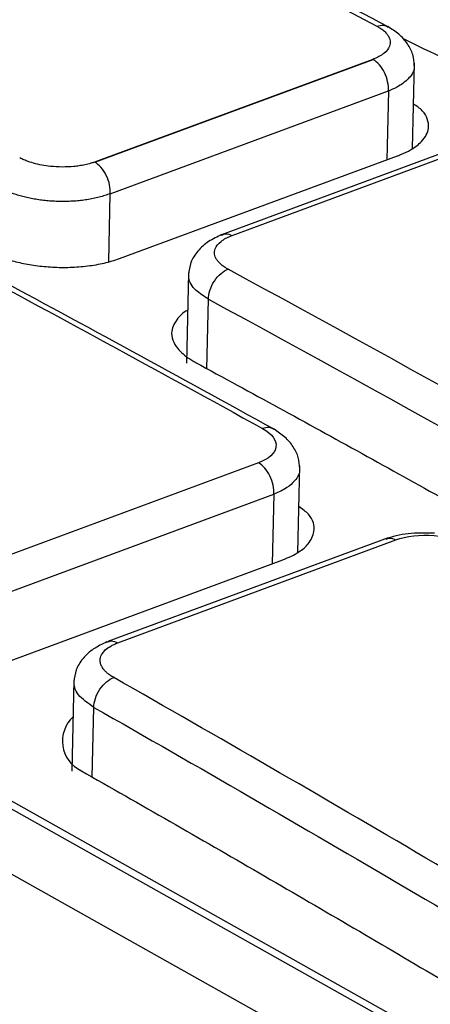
# Model space of a CAD drawing. Header units: millimetres. Extents: x -0.44 to 1.31, y -0.87 to 1.29.
# Tile 107 of 182: x 1.09177 to 1.09836, y -0.45722 to -0.44142. Entities that reach past the tile are written whole.
import ezdxf

# ---------------------------------------------------------------- set-up
doc = ezdxf.new("R2010")
doc.units = ezdxf.units.MM

msp = doc.modelspace()

# ---------------------------------------------------------------- linework, layer by layer
at = {"color": 7, "linetype": 'Continuous', "lineweight": 25}
for p, q in [((1.0974315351, -0.4420520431), (1.0929698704, -0.4437006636)), ((1.0929764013, -0.4437042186), (1.0974381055, -0.4420556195)), ((1.0980693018, -0.4434815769), (1.0981002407, -0.442113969)), ((1.0932229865, -0.444208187), (1.0976846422, -0.4425596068)), ((1.0700163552, -0.4429786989), (1.1009782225, -0.4603765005)), ((1.0994914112, -0.443207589), (1.0950061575, -0.4448667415)), ((1.0951762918, -0.4448796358), (1.099637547, -0.4432292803)), ((1.0933683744, -0.4452498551), (1.0978300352, -0.4436009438)), ((1.0998705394, -0.4587113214), (1.0732969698, -0.4437793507)), ((1.1000984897, -0.4587146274), (1.0735249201, -0.4437826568)), ((1.0944782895, -0.44548062), (1.0944454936, -0.4469303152)), ((1.0956002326, -0.4485279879), (1.0911388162, -0.4501803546)), ((1.0962317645, -0.4499667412), (1.0962631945, -0.4485774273)), ((1.0913856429, -0.4506848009), (1.0958473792, -0.4490326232)), ((1.0976775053, -0.4497325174), (1.0931820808, -0.4513971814)), ((1.0933423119, -0.4514185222), (1.0978040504, -0.4497663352)), ((1.0915307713, -0.4517379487), (1.0959925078, -0.4500857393)), ((1.092639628, -0.4520154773), (1.0926065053, -0.4534796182))]:
    msp.add_line(p, q, dxfattribs=at)
at = {"color": 250, "linetype": 'Continuous', "lineweight": 25}
for p, q in [((1.0976846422, -0.4425596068), (1.09765966, -0.4436639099)), ((1.0931983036, -0.4452992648), (1.0932229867, -0.4442081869)), ((1.0947720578, -0.4470193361), (1.0947973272, -0.4459023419)), ((1.0958473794, -0.4490326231), (1.0958221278, -0.4501488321)), ((1.0929329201, -0.4535752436), (1.0929582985, -0.4524534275))]:
    msp.add_line(p, q, dxfattribs=at)
at = {"color": 7, "linetype": 'Continuous', "lineweight": 25}
for centre, radius, start, end in [((1.0928350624, -0.4439556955), 0.0002884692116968, 60.6633110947, 62.1393903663), ((1.0929849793, -0.4529940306), 0.0005286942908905, 132.7240553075, 243.7319238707)]:
    msp.add_arc(centre, radius, start, end, dxfattribs=at)
for points, knots in [([(1.02250424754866, -0.4506280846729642), (1.046034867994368, -0.4393931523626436), (1.069595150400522, -0.4296688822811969), (1.116482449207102, -0.4133624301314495), (1.139809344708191, -0.4067802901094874), (1.1628746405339, -0.4018101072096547)], [0, 0, 0, 0, 0.4999999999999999, 0.4999999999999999, 1, 1, 1, 1]), ([(1.220002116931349, -0.4339106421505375), (1.196939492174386, -0.4388802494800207), (1.173615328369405, -0.4454614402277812), (1.126733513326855, -0.4617652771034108), (1.10317598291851, -0.4714878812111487), (1.079648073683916, -0.4827208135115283)], [0, 0, 0, 0, 0.5, 0.5, 1, 1, 1, 1]), ([(1.126235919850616, -0.4573245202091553), (1.125796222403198, -0.4570401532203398), (1.124916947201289, -0.456471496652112), (1.123597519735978, -0.4556281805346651), (1.122277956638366, -0.4547920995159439), (1.120958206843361, -0.4539639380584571), (1.119638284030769, -0.4531435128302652), (1.118318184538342, -0.4523308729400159), (1.116997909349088, -0.4515260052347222), (1.115677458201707, -0.4507289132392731), (1.114356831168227, -0.4499395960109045), (1.11303602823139, -0.4491580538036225), (1.11171504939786, -0.4483842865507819), (1.110393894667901, -0.4476182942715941), (1.109072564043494, -0.446860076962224), (1.107751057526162, -0.4461096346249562), (1.106429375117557, -0.4453669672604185), (1.105107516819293, -0.4446320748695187), (1.103785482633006, -0.4439049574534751), (1.102463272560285, -0.4431856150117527), (1.10114088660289, -0.4424740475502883), (1.099818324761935, -0.4417702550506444), (1.09849558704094, -0.4410742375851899), (1.09717267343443, -0.4403859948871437), (1.095849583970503, -0.4397055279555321), (1.094526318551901, -0.4390328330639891), (1.093202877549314, -0.4383679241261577), (1.09187925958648, -0.4377107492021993), (1.090555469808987, -0.4370615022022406), (1.089231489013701, -0.4364194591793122), (1.088348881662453, -0.4359980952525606), (1.087907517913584, -0.4357873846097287)], [0, 0, 0, 0, 0.0345266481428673, 0.0690438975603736, 0.1035524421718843, 0.1380529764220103, 0.1725461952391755, 0.2070327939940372, 0.2415134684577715, 0.2759889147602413, 0.3104598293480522, 0.3449269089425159, 0.3793908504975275, 0.4138523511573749, 0.4483121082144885, 0.4827708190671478, 0.5172291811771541, 0.5516878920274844, 0.5861476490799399, 0.6206091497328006, 0.6550730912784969, 0.6895401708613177, 0.7240110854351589, 0.7584865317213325, 0.7929672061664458, 0.827453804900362, 0.8619470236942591, 0.8964475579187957, 0.9309561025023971, 0.9654733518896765, 1, 1, 1, 1]), ([(1.09768123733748, -0.4415308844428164), (1.096268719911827, -0.4407940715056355), (1.093147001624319, -0.4391656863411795), (1.090026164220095, -0.4376350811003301), (1.088317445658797, -0.4367970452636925)], [0, 0, 0, 0, 0.4524807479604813, 1, 1, 1, 1]), ([(1.097496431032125, -0.4415190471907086), (1.097512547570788, -0.4415279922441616), (1.097553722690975, -0.4415508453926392), (1.097606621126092, -0.4415896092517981), (1.097650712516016, -0.4416321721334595), (1.097712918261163, -0.4417138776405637), (1.097729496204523, -0.4418298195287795), (1.097638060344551, -0.4419418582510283), (1.097549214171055, -0.4419989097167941), (1.097488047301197, -0.4420297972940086), (1.097453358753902, -0.4420434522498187), (1.097431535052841, -0.4420520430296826)], [0, 0, 0, 0, 0.0560627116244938, 0.1432310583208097, 0.2216157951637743, 0.2865884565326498, 0.5705752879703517, 0.7845546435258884, 0.8921182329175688, 0.9321280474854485, 1, 1, 1, 1]), ([(1.098099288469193, -0.442154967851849), (1.098095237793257, -0.4420950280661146), (1.098087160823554, -0.4419755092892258), (1.097997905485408, -0.4418017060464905), (1.097861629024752, -0.4416452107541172), (1.097735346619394, -0.4415657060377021), (1.097673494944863, -0.4415267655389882)], [0, 0, 0, 0, 0.2566115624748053, 0.5116785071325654, 0.7608257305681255, 1, 1, 1, 1]), ([(1.1018176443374, -0.4437541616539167), (1.101436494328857, -0.4435367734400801), (1.100135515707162, -0.442794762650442), (1.098833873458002, -0.4421647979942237), (1.097913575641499, -0.4417193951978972)], [0, 0, 0, 0, 0.2929717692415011, 1, 1, 1, 1]), ([(1.097684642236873, -0.4425596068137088), (1.097690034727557, -0.4424669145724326), (1.097666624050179, -0.4423586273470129), (1.097575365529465, -0.4421720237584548), (1.097508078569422, -0.4420948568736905), (1.097438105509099, -0.4420556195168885)], [0, 0, 0, 0, 0.5, 0.5, 1, 1, 1, 1]), ([(1.095850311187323, -0.4479900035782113), (1.094338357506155, -0.4471581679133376), (1.090996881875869, -0.445319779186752), (1.087654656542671, -0.4435863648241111), (1.085824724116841, -0.4426372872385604)], [0, 0, 0, 0, 0.4524808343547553, 1, 1, 1, 1]), ([(1.097830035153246, -0.4436009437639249), (1.097832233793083, -0.4436001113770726), (1.097853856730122, -0.4435919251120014), (1.097929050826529, -0.4435626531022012), (1.098073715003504, -0.4434916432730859), (1.098251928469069, -0.4433548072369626), (1.0983417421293, -0.4431810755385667), (1.098316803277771, -0.4430127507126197), (1.09824866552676, -0.442877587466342), (1.098137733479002, -0.4428037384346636), (1.098085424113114, -0.4427689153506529)], [0, 0, 0, 0, 0.0042755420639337, 0.0420486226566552, 0.1505362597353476, 0.3252354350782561, 0.5657766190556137, 0.7225817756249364, 0.8691850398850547, 1, 1, 1, 1]), ([(1.092969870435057, -0.4437006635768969), (1.092950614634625, -0.4437073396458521), (1.092902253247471, -0.4437241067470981), (1.09281958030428, -0.4437448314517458), (1.092727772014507, -0.4437614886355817), (1.092607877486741, -0.4437762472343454), (1.092452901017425, -0.4437836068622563), (1.092277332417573, -0.4437737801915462), (1.092123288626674, -0.443750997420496), (1.091992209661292, -0.4437208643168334), (1.091898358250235, -0.4436901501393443), (1.091824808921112, -0.4436606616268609), (1.091791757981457, -0.4436442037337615), (1.091770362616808, -0.4436335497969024)], [0, 0, 0, 0, 0.0568425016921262, 0.142761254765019, 0.2194834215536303, 0.2856237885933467, 0.4282557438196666, 0.5708868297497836, 0.6779394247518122, 0.7850916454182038, 0.892372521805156, 0.9303278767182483, 1, 1, 1, 1]), ([(1.093222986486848, -0.4442081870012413), (1.093225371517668, -0.4441666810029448), (1.093222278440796, -0.4441186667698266), (1.093201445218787, -0.4440171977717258), (1.093183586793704, -0.4439639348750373), (1.093135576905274, -0.4438654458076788), (1.093105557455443, -0.4438205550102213), (1.093041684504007, -0.4437488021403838), (1.09300803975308, -0.4437219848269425), (1.09297640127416, -0.4437042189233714)], [0, 0, 0, 0, 0.25, 0.25, 0.5, 0.5, 0.75, 0.75, 1, 1, 1, 1]), ([(1.093222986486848, -0.4442081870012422), (1.09319459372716, -0.4442185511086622), (1.093138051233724, -0.4442391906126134), (1.09304589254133, -0.4442653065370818), (1.09294988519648, -0.4442875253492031), (1.092850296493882, -0.4443054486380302), (1.092748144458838, -0.4443191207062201), (1.092644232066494, -0.4443285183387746), (1.092539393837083, -0.4443336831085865), (1.092434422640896, -0.4443346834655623), (1.092330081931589, -0.4443316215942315), (1.092227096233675, -0.4443246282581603), (1.09212614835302, -0.4443138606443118), (1.09202787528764, -0.4442994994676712), (1.091932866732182, -0.444281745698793), (1.091841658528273, -0.4442608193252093), (1.09175474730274, -0.4442369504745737), (1.091672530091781, -0.4442103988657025), (1.09159552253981, -0.4441813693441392), (1.091523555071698, -0.4441503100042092), (1.091480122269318, -0.4441278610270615), (1.091458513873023, -0.4441166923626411)], [0, 0, 0, 0, 0.0570088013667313, 0.1135296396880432, 0.1695627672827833, 0.2251084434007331, 0.2801669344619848, 0.3347385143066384, 0.3888234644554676, 0.4424220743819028, 0.4955346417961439, 0.5481614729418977, 0.6003028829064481, 0.6519591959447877, 0.7031307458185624, 0.7538178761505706, 0.8040209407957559, 0.8537403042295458, 0.902976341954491, 0.9517294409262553, 1, 1, 1, 1]), ([(1.095013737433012, -0.4448649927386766), (1.094939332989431, -0.4448999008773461), (1.094787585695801, -0.4449710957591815), (1.094616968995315, -0.445128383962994), (1.094501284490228, -0.4453108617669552), (1.094485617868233, -0.445440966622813), (1.094477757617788, -0.4455062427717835)], [0, 0, 0, 0, 0.2394774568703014, 0.488412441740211, 0.7433265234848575, 0.9999999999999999, 0.9999999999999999, 0.9999999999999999, 0.9999999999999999]), ([(1.095112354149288, -0.4454211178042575), (1.095096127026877, -0.4454118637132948), (1.095054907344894, -0.4453883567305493), (1.095001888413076, -0.4453485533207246), (1.094957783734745, -0.4453050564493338), (1.094895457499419, -0.4452216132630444), (1.094878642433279, -0.4451037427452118), (1.094969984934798, -0.4449904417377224), (1.095062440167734, -0.4449305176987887), (1.095124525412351, -0.444899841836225), (1.095159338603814, -0.4448862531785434), (1.095176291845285, -0.4448796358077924)], [0, 0, 0, 0, 0.0564125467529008, 0.1432975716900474, 0.2219645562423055, 0.2867081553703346, 0.5707180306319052, 0.7846471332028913, 0.8921688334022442, 0.9474886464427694, 1, 1, 1, 1]), ([(1.091251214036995, -0.4451313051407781), (1.091280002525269, -0.4451457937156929), (1.091337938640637, -0.4451749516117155), (1.091434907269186, -0.4452150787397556), (1.09153935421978, -0.4452523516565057), (1.091651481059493, -0.4452860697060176), (1.091770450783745, -0.4453158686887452), (1.09189557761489, -0.4453413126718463), (1.092026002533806, -0.4453620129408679), (1.092160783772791, -0.4453776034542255), (1.09229887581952, -0.4453877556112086), (1.092439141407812, -0.4453921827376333), (1.092580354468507, -0.4453906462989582), (1.092721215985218, -0.445382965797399), (1.092860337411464, -0.4453690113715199), (1.092996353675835, -0.4453487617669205), (1.093127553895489, -0.4453221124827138), (1.093253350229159, -0.4452896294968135), (1.093329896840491, -0.4452631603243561), (1.093368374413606, -0.4452498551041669)], [0, 0, 0, 0, 0.0534436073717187, 0.1075539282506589, 0.1623322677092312, 0.2177798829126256, 0.2738979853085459, 0.330687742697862, 0.3881502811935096, 0.4462866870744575, 0.50509800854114, 0.5645852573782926, 0.6247494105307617, 0.6855914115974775, 0.7471121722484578, 0.8093125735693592, 0.8721934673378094, 0.9357556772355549, 1, 1, 1, 1]), ([(1.094797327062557, -0.4459023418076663), (1.094797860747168, -0.4458601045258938), (1.09480514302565, -0.4458114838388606), (1.094836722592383, -0.4457102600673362), (1.09486126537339, -0.4456576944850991), (1.094923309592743, -0.44556289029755), (1.094960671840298, -0.4455208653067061), (1.0950373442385, -0.4454567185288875), (1.095076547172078, -0.4454343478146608), (1.095112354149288, -0.4454211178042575)], [0, 0, 0, 0, 0.25, 0.25, 0.5, 0.5, 0.75, 0.75, 1, 1, 1, 1]), ([(1.09446473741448, -0.4460796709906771), (1.094462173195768, -0.4460809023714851), (1.094389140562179, -0.4461159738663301), (1.094281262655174, -0.4462273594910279), (1.094192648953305, -0.4463888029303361), (1.094214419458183, -0.4465567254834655), (1.09430344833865, -0.4467110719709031), (1.094435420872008, -0.4468243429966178), (1.0945470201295, -0.4468918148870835), (1.094577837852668, -0.4469093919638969), (1.094586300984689, -0.4469145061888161), (1.094588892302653, -0.4469161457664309), (1.094589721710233, -0.4469168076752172), (1.094590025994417, -0.446917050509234)], [0, 0, 0, 0, 0.0059065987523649, 0.1682284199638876, 0.4077091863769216, 0.5697523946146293, 0.7225355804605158, 0.9269991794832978, 0.9799940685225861, 0.9941154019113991, 0.9980838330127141, 0.9992970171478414, 1, 1, 1, 1]), ([(1.094590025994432, -0.4469170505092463), (1.095035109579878, -0.4471589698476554), (1.095925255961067, -0.447642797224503), (1.097260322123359, -0.4483781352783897), (1.098595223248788, -0.4491204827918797), (1.099929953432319, -0.4498704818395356), (1.101264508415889, -0.4506281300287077), (1.102598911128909, -0.451392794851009), (1.103488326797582, -0.4519089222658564), (1.103933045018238, -0.4521669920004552)], [0, 0, 0, 0, 0.1428638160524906, 0.2857209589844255, 0.428574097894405, 0.5714259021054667, 0.7142790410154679, 0.8571361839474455, 1, 1, 1, 1]), ([(1.095664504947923, -0.4479781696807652), (1.095813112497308, -0.4480606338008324), (1.095892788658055, -0.4481682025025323), (1.095868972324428, -0.4483714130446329), (1.095766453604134, -0.4484664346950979), (1.09560023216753, -0.4485279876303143)], [0, 0, 0, 0, 0.5, 0.5, 1, 1, 1, 1]), ([(1.096262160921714, -0.4486220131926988), (1.096258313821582, -0.4485623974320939), (1.09625064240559, -0.4484435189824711), (1.096164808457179, -0.4482696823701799), (1.096033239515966, -0.448111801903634), (1.095910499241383, -0.4480300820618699), (1.095850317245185, -0.4479900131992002)], [0, 0, 0, 0, 0.256306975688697, 0.5110959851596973, 0.7602806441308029, 1, 1, 1, 1]), ([(1.095847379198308, -0.4490326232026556), (1.09585281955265, -0.4489397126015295), (1.095829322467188, -0.4488311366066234), (1.09573777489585, -0.4486442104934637), (1.095670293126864, -0.4485670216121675), (1.095600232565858, -0.4485279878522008)], [0, 0, 0, 0, 0.5, 0.5, 1, 1, 1, 1]), ([(1.095992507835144, -0.4500857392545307), (1.096083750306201, -0.4500455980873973), (1.096250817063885, -0.4499720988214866), (1.096425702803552, -0.4498149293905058), (1.096516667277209, -0.4496119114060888), (1.096473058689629, -0.4493922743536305), (1.096304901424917, -0.4492709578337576), (1.096248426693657, -0.4492302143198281)], [0, 0, 0, 0, 0.1905389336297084, 0.3488805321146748, 0.5680563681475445, 0.8549340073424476, 1, 1, 1, 1]), ([(1.098423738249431, -0.4496586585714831), (1.098277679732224, -0.4496550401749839), (1.097984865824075, -0.4496477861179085), (1.097747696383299, -0.449716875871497), (1.09762882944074, -0.4497515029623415)], [0, 0, 0, 0, 0.4988100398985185, 1, 1, 1, 1]), ([(1.097804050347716, -0.4497663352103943), (1.097969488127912, -0.4497051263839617), (1.098195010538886, -0.4496788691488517), (1.098639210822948, -0.4497113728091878), (1.098854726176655, -0.4497696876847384), (1.099004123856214, -0.4498547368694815)], [0, 0, 0, 0, 0.5, 0.5, 1, 1, 1, 1]), ([(1.093167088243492, -0.4514036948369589), (1.09309354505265, -0.4514387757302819), (1.092943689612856, -0.45151025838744), (1.092775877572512, -0.4516680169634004), (1.092662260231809, -0.4518507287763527), (1.092646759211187, -0.4519808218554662), (1.092638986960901, -0.452046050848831)], [0, 0, 0, 0, 0.2401002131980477, 0.4892407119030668, 0.7439040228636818, 1, 1, 1, 1]), ([(1.093278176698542, -0.4519748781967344), (1.093258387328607, -0.4519629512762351), (1.09322022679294, -0.4519399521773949), (1.093174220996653, -0.4519039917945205), (1.093137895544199, -0.4518695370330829), (1.093110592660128, -0.4518370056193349), (1.093090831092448, -0.451806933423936), (1.093077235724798, -0.451779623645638), (1.093068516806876, -0.4517552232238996), (1.093063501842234, -0.45173382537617), (1.093061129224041, -0.451715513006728), (1.09306051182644, -0.4517003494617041), (1.093060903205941, -0.4516883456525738), (1.09306431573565, -0.4516503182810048), (1.093084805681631, -0.4515968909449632), (1.09314464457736, -0.4515272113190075), (1.093211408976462, -0.4514795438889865), (1.093281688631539, -0.4514425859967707), (1.093322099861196, -0.4514265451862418), (1.09334231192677, -0.4514185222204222)], [0, 0, 0, 0, 0.0690254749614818, 0.133104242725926, 0.1922400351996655, 0.2464192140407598, 0.2954706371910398, 0.3394390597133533, 0.3785084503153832, 0.412773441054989, 0.4421245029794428, 0.4664851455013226, 0.4858301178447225, 0.5001638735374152, 0.651054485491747, 0.7495443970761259, 0.874367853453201, 0.9371638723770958, 1, 1, 1, 1]), ([(1.092958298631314, -0.4524534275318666), (1.092959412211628, -0.4524115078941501), (1.092967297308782, -0.4523632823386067), (1.093000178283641, -0.4522626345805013), (1.093025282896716, -0.4522104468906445), (1.093088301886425, -0.4521161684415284), (1.093126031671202, -0.4520743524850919), (1.093203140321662, -0.4520104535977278), (1.09324241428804, -0.4519881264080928), (1.093278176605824, -0.4519748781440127)], [0, 0, 0, 0, 0.25, 0.25, 0.5, 0.5, 0.75, 0.75, 1, 1, 1, 1]), ([(1.07197651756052, -0.4525758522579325), (1.074193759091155, -0.4536514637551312), (1.076411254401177, -0.4547698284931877), (1.080846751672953, -0.4570919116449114), (1.0830650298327, -0.4582958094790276), (1.089713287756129, -0.4620314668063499), (1.094139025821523, -0.4646882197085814), (1.098558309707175, -0.4675118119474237)], [0, 0, 0, 0, 0.25, 0.25, 0.5, 0.5, 1, 1, 1, 1]), ([(1.092750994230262, -0.4534681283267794), (1.093227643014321, -0.453739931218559), (1.094180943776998, -0.4542835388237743), (1.09561060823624, -0.455109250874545), (1.097040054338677, -0.4559425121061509), (1.09846926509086, -0.4567840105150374), (1.099898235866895, -0.457633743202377), (1.10132700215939, -0.4584910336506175), (1.102279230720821, -0.4590693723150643), (1.10275536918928, -0.4593585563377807)], [0, 0, 0, 0, 0.1428407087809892, 0.285682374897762, 0.4285277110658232, 0.5713794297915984, 0.7142402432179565, 0.8571128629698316, 1, 1, 1, 1]), ([(1.146051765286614, -0.4566606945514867), (1.14070352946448, -0.4585820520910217), (1.135351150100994, -0.4605842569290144), (1.124638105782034, -0.4647502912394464), (1.119277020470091, -0.4669143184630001), (1.103190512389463, -0.4736452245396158), (1.09245856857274, -0.4784522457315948), (1.081731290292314, -0.4835736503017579)], [0, 0, 0, 0, 0.2500000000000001, 0.2500000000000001, 0.5000000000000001, 0.5000000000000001, 1, 1, 1, 1])]:
    msp.add_open_spline(points, degree=3, knots=knots, dxfattribs=at)
for points in [[(1.088134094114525, -0.4367855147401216), (1.091254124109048, -0.4382981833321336), (1.094374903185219, -0.4398760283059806), (1.097496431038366, -0.4415190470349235)], [(1.097431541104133, -0.4420520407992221), (1.097433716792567, -0.4420531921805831), (1.097435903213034, -0.4420543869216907), (1.097438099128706, -0.4420556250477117)], [(1.085639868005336, -0.442625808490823), (1.088981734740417, -0.4443399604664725), (1.092323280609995, -0.4461240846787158), (1.095664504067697, -0.4479781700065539)], [(1.104462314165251, -0.4506749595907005), (1.101346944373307, -0.4488622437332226), (1.098230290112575, -0.4471109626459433), (1.095112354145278, -0.4454211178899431)], [(1.094797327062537, -0.445902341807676), (1.097913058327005, -0.4475908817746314), (1.101027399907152, -0.4493408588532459), (1.104140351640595, -0.4511522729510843)], [(1.103291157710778, -0.4578702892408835), (1.099955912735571, -0.4558392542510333), (1.096618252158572, -0.4538741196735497), (1.093278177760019, -0.4519748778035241)], [(1.092958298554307, -0.4524534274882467), (1.096295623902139, -0.4543511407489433), (1.099630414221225, -0.4563147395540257), (1.102962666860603, -0.4583442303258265)]]:
    msp.add_open_spline(points, degree=3, dxfattribs=at)
at = {"color": 250, "linetype": 'Continuous', "lineweight": 25}
for points, knots in [([(1.097496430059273, -0.4415190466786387), (1.097533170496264, -0.441509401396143), (1.097602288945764, -0.4414912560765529), (1.097655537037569, -0.441521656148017), (1.097680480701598, -0.4415358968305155)], [0, 0, 0, 0, 0.5315575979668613, 1, 1, 1, 1]), ([(1.098094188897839, -0.4421464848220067), (1.098095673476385, -0.4421558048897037), (1.098106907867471, -0.4422263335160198), (1.098036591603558, -0.4423401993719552), (1.097899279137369, -0.4424575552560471), (1.097781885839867, -0.4425191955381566), (1.097714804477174, -0.442547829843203), (1.097692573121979, -0.4425565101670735), (1.097684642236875, -0.4425596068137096)], [0, 0, 0, 0, 0.0584107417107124, 0.4420171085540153, 0.7271122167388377, 0.9132082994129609, 0.9690376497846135, 0.9999999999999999, 0.9999999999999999, 0.9999999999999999, 0.9999999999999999]), ([(1.095005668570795, -0.4448740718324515), (1.095027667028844, -0.4448634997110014), (1.095078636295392, -0.4448390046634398), (1.095140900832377, -0.4448649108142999), (1.095176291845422, -0.4448796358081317)], [0, 0, 0, 0, 0.4316024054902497, 1, 1, 1, 1]), ([(1.094797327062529, -0.4459023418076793), (1.094726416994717, -0.4458563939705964), (1.094566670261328, -0.4457528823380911), (1.094475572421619, -0.4456058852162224), (1.094482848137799, -0.4455164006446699), (1.094484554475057, -0.4454954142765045)], [0, 0, 0, 0, 0.3792704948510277, 0.8544234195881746, 1, 1, 1, 1]), ([(1.095848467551, -0.4479940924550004), (1.095823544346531, -0.4479799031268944), (1.095770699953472, -0.4479498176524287), (1.095701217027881, -0.4479683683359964), (1.095664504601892, -0.447978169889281)], [0, 0, 0, 0, 0.4716338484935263, 1, 1, 1, 1]), ([(1.096257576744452, -0.4486134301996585), (1.09625887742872, -0.4486229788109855), (1.096268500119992, -0.4486936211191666), (1.096203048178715, -0.4488030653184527), (1.096059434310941, -0.4489367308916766), (1.095921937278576, -0.448998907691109), (1.095847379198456, -0.4490326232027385)], [0, 0, 0, 0, 0.0584703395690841, 0.4325738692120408, 0.692311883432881, 1, 1, 1, 1]), ([(1.097646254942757, -0.4497520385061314), (1.097663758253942, -0.449744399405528), (1.097710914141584, -0.449723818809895), (1.097768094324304, -0.449749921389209), (1.097804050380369, -0.4497663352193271)], [0, 0, 0, 0, 0.3711797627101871, 1, 1, 1, 1]), ([(1.093168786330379, -0.4514090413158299), (1.093191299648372, -0.4513987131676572), (1.093243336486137, -0.4513748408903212), (1.093306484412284, -0.4514027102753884), (1.093342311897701, -0.4514185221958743)], [0, 0, 0, 0, 0.4326419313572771, 1, 1, 1, 1]), ([(1.092958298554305, -0.4524534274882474), (1.092865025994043, -0.4523880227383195), (1.092723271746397, -0.4522886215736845), (1.092645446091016, -0.4521410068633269), (1.092643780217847, -0.4520691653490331), (1.092643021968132, -0.45203646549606)], [0, 0, 0, 0, 0.5117640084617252, 0.7777713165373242, 1, 1, 1, 1])]:
    msp.add_open_spline(points, degree=3, knots=knots, dxfattribs=at)

doc.saveas('drawing.dxf')
